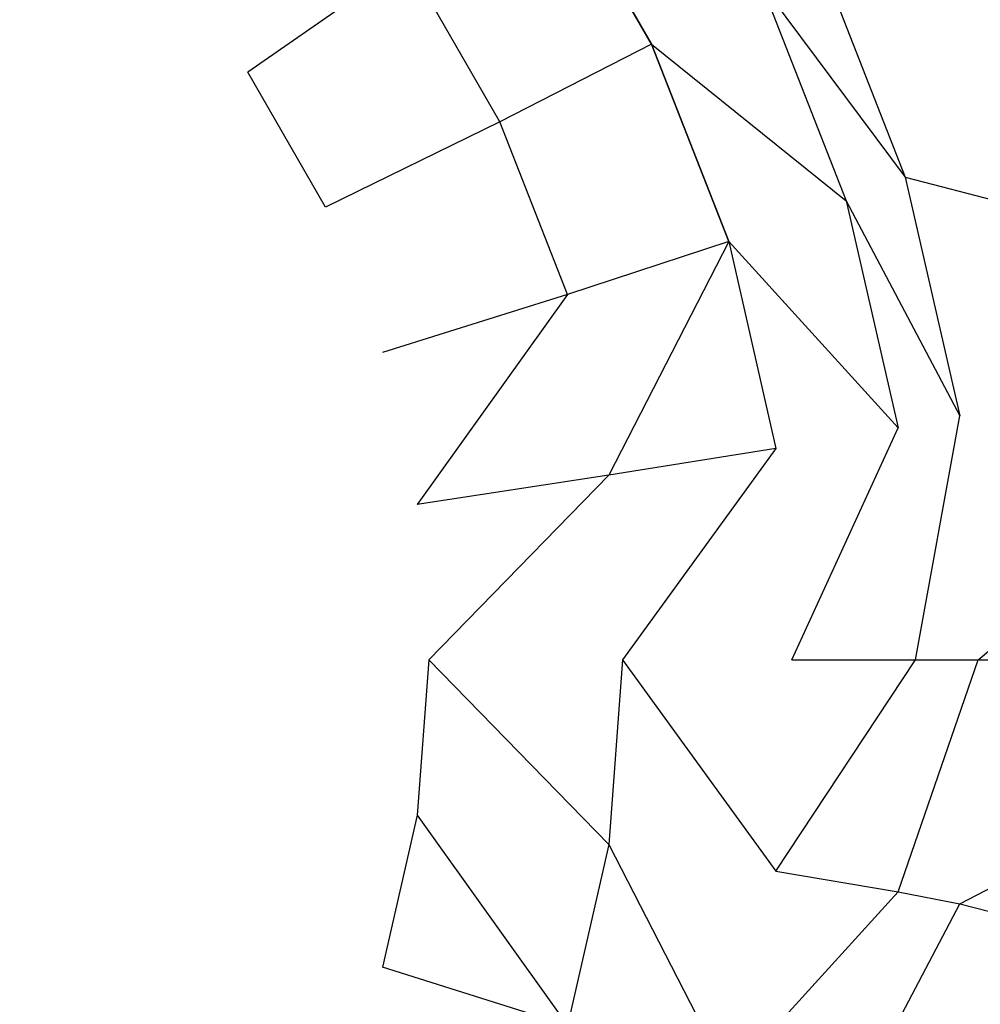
# Model space of a CAD drawing. Extents: x 0 to 1.7, y -0.7 to 0.
# Tile 8 of 12: x 1.43 to 1.55, y -0.39 to -0.27. Entities that reach past the tile are written whole.
import ezdxf

# ---------------------------------------------------------------- set-up
doc = ezdxf.new("R2010")
doc.units = 0
doc.layers.add('L10_WANNE_BA177CAS2V__0___REPLA', color=7, linetype='CONTINUOUS')
doc.layers.add('L8_WANNE_BA177CAS2V__2___REPLAC', color=7, linetype='CONTINUOUS')

msp = doc.modelspace()

# ---------------------------------------------------------------- linework, layer by layer
at = {"layer": 'L10_WANNE_BA177CAS2V__0___REPLA', "color": 8}
for points, invisible_edges in [([(1.520392, -0.265455, 0.035911), (1.538423, -0.289593, 0.059301), (1.527223, -0.261086, 0.059227), (1.520392, -0.265455, 0.035911)], 14), ([(1.590325, -0.262288, 0.440117), (1.527223, -0.261086, 0.059227), (1.538423, -0.289593, 0.059301), (1.590325, -0.262288, 0.440117)], 13), ([(1.538423, -0.289593, 0.059301), (1.600221, -0.305652, 0.440109), (1.590325, -0.262288, 0.440117), (1.538423, -0.289593, 0.059301)], 14), ([(1.538423, -0.289593, 0.059301), (1.520392, -0.265455, 0.035911), (1.531037, -0.292564, 0.035976), (1.538423, -0.289593, 0.059301)], 13), ([(1.531037, -0.292564, 0.035976), (1.545246, -0.319457, 0.059346), (1.538423, -0.289593, 0.059301), (1.531037, -0.292564, 0.035976)], 14), ([(1.600221, -0.305652, 0.440109), (1.538423, -0.289593, 0.059301), (1.545246, -0.319457, 0.059346), (1.600221, -0.305652, 0.440109)], 13), ([(1.545246, -0.319457, 0.059346), (1.531037, -0.292564, 0.035976), (1.537521, -0.320959, 0.036016), (1.545246, -0.319457, 0.059346)], 13), ([(1.547538, -0.350006, 0.059361), (1.600221, -0.305652, 0.440109), (1.545246, -0.319457, 0.059346), (1.547538, -0.350006, 0.059361)], 14), ([(1.600221, -0.305652, 0.440109), (1.547538, -0.350006, 0.059361), (1.603545, -0.350006, 0.440106), (1.600221, -0.305652, 0.440109)], 13), ([(1.539698, -0.350006, 0.036029), (1.545246, -0.319457, 0.059346), (1.537521, -0.320959, 0.036016), (1.539698, -0.350006, 0.036029)], 14), ([(1.545246, -0.319457, 0.059346), (1.539698, -0.350006, 0.036029), (1.547538, -0.350006, 0.059361), (1.545246, -0.319457, 0.059346)], 13), ([(1.547538, -0.350006, 0.059361), (1.537521, -0.379052, 0.036016), (1.545246, -0.380555, 0.059346), (1.547538, -0.350006, 0.059361)], 13), ([(1.537521, -0.379052, 0.036016), (1.547538, -0.350006, 0.059361), (1.539698, -0.350006, 0.036029), (1.537521, -0.379052, 0.036016)], 14), ([(1.603545, -0.350006, 0.440106), (1.545246, -0.380555, 0.059346), (1.600221, -0.39436, 0.440109), (1.603545, -0.350006, 0.440106)], 13), ([(1.545246, -0.380555, 0.059346), (1.603545, -0.350006, 0.440106), (1.547538, -0.350006, 0.059361), (1.545246, -0.380555, 0.059346)], 14), ([(1.531037, -0.407448, 0.035976), (1.545246, -0.380555, 0.059346), (1.537521, -0.379052, 0.036016), (1.531037, -0.407448, 0.035976)], 14), ([(1.545246, -0.380555, 0.059346), (1.531037, -0.407448, 0.035976), (1.538423, -0.410418, 0.059301), (1.545246, -0.380555, 0.059346)], 13), ([(1.538423, -0.410418, 0.059301), (1.600221, -0.39436, 0.440109), (1.545246, -0.380555, 0.059346), (1.538423, -0.410418, 0.059301)], 14)]:
    msp.add_3dface(points, dxfattribs=dict(at, invisible_edges=invisible_edges))
at = {"layer": 'L8_WANNE_BA177CAS2V__2___REPLAC', "color": 8}
for points, invisible_edges in [([(1.41354, -0.236961), (1.41354, -0.463051), (1.429659, -0.452061), (1.41354, -0.236961)], 15), ([(1.41354, -0.236961), (1.429659, -0.452061), (1.429659, -0.247951), (1.41354, -0.236961)], 15), ([(1.461674, -0.244401, 0.00431), (1.44396, -0.261221), (1.456124, -0.276474), (1.461674, -0.244401, 0.00431)], 14), ([(1.476116, -0.26256, 0.004327), (1.461674, -0.244401, 0.00431), (1.456124, -0.276474), (1.476116, -0.26256, 0.004327)], 14), ([(1.429659, -0.247951), (1.429659, -0.452061), (1.44396, -0.438791), (1.429659, -0.247951)], 15), ([(1.429659, -0.247951), (1.44396, -0.438791), (1.44396, -0.261221), (1.429659, -0.247951)], 15), ([(1.49339, -0.249967, 0.016778), (1.476116, -0.26256, 0.004327), (1.487694, -0.282663, 0.004341), (1.49339, -0.249967, 0.016778)], 14), ([(1.506648, -0.272957, 0.016828), (1.49339, -0.249967, 0.016778), (1.487694, -0.282663, 0.004341), (1.506648, -0.272957, 0.016828)], 14), ([(1.520392, -0.265455, 0.035911), (1.49339, -0.249967, 0.016778), (1.506648, -0.272957, 0.016828), (1.520392, -0.265455, 0.035911)], 13), ([(1.44396, -0.261221), (1.44396, -0.438791), (1.456124, -0.423538), (1.44396, -0.261221)], 15), ([(1.44396, -0.261221), (1.456124, -0.423538), (1.456124, -0.276474), (1.44396, -0.261221)], 15), ([(1.476116, -0.26256, 0.004327), (1.456124, -0.276474), (1.465879, -0.29337), (1.476116, -0.26256, 0.004327)], 14), ([(1.487694, -0.282663, 0.004341), (1.476116, -0.26256, 0.004327), (1.465879, -0.29337), (1.487694, -0.282663, 0.004341)], 14), ([(1.506648, -0.272957, 0.016828), (1.531037, -0.292564, 0.035976), (1.520392, -0.265455, 0.035911), (1.506648, -0.272957, 0.016828)], 14), ([(1.506648, -0.272957, 0.016828), (1.487694, -0.282663, 0.004341), (1.496151, -0.304263, 0.004352), (1.506648, -0.272957, 0.016828)], 14), ([(1.516334, -0.297666, 0.016865), (1.506648, -0.272957, 0.016828), (1.496151, -0.304263, 0.004352), (1.516334, -0.297666, 0.016865)], 14), ([(1.531037, -0.292564, 0.035976), (1.506648, -0.272957, 0.016828), (1.516334, -0.297666, 0.016865), (1.531037, -0.292564, 0.035976)], 13), ([(1.456124, -0.276474), (1.456124, -0.423538), (1.465879, -0.406642), (1.456124, -0.276474)], 15), ([(1.456124, -0.276474), (1.465879, -0.406642), (1.465879, -0.29337), (1.456124, -0.276474)], 11), ([(1.487694, -0.282663, 0.004341), (1.465879, -0.29337), (1.473007, -0.311531), (1.487694, -0.282663, 0.004341)], 14), ([(1.496151, -0.304263, 0.004352), (1.487694, -0.282663, 0.004341), (1.473007, -0.311531), (1.496151, -0.304263, 0.004352)], 14), ([(1.516334, -0.297666, 0.016865), (1.537521, -0.320959, 0.036016), (1.531037, -0.292564, 0.035976), (1.516334, -0.297666, 0.016865)], 14), ([(1.465879, -0.29337), (1.465879, -0.406642), (1.473007, -0.388481), (1.465879, -0.29337)], 15), ([(1.465879, -0.29337), (1.473007, -0.388481), (1.473007, -0.311531), (1.465879, -0.29337)], 15), ([(1.501301, -0.326877, 0.004358), (1.516334, -0.297666, 0.016865), (1.496151, -0.304263, 0.004352), (1.501301, -0.326877, 0.004358)], 13), ([(1.516334, -0.297666, 0.016865), (1.501301, -0.326877, 0.004358), (1.522234, -0.323541, 0.016887), (1.516334, -0.297666, 0.016865)], 14), ([(1.537521, -0.320959, 0.036016), (1.516334, -0.297666, 0.016865), (1.522234, -0.323541, 0.016887), (1.537521, -0.320959, 0.036016)], 13), ([(1.477348, -0.330551), (1.496151, -0.304263, 0.004352), (1.473007, -0.311531), (1.477348, -0.330551)], 13), ([(1.496151, -0.304263, 0.004352), (1.477348, -0.330551), (1.501301, -0.326877, 0.004358), (1.496151, -0.304263, 0.004352)], 14), ([(1.473007, -0.311531), (1.473007, -0.388481), (1.477348, -0.369461), (1.473007, -0.311531)], 15), ([(1.473007, -0.311531), (1.477348, -0.369461), (1.477348, -0.330551), (1.473007, -0.311531)], 15), ([(1.524215, -0.350006, 0.016895), (1.537521, -0.320959, 0.036016), (1.522234, -0.323541, 0.016887), (1.524215, -0.350006, 0.016895)], 14), ([(1.537521, -0.320959, 0.036016), (1.524215, -0.350006, 0.016895), (1.539698, -0.350006, 0.036029), (1.537521, -0.320959, 0.036016)], 13), ([(1.503031, -0.350006, 0.00436), (1.522234, -0.323541, 0.016887), (1.501301, -0.326877, 0.004358), (1.503031, -0.350006, 0.00436)], 13), ([(1.522234, -0.323541, 0.016887), (1.503031, -0.350006, 0.00436), (1.524215, -0.350006, 0.016895), (1.522234, -0.323541, 0.016887)], 14), ([(1.478806, -0.350006), (1.501301, -0.326877, 0.004358), (1.477348, -0.330551), (1.478806, -0.350006)], 13), ([(1.501301, -0.326877, 0.004358), (1.478806, -0.350006), (1.503031, -0.350006, 0.00436), (1.501301, -0.326877, 0.004358)], 14), ([(1.477348, -0.330551), (1.477348, -0.369461), (1.478806, -0.350006), (1.477348, -0.330551)], 15), ([(1.501301, -0.373134, 0.004358), (1.478806, -0.350006), (1.477348, -0.369461), (1.501301, -0.373134, 0.004358)], 13), ([(1.478806, -0.350006), (1.501301, -0.373134, 0.004358), (1.503031, -0.350006, 0.00436), (1.478806, -0.350006)], 14), ([(1.522234, -0.376471, 0.016887), (1.503031, -0.350006, 0.00436), (1.501301, -0.373134, 0.004358), (1.522234, -0.376471, 0.016887)], 13), ([(1.503031, -0.350006, 0.00436), (1.522234, -0.376471, 0.016887), (1.524215, -0.350006, 0.016895), (1.503031, -0.350006, 0.00436)], 14), ([(1.539698, -0.350006, 0.036029), (1.522234, -0.376471, 0.016887), (1.537521, -0.379052, 0.036016), (1.539698, -0.350006, 0.036029)], 13), ([(1.522234, -0.376471, 0.016887), (1.539698, -0.350006, 0.036029), (1.524215, -0.350006, 0.016895), (1.522234, -0.376471, 0.016887)], 14), ([(1.496151, -0.395749, 0.004352), (1.477348, -0.369461), (1.473007, -0.388481), (1.496151, -0.395749, 0.004352)], 13), ([(1.477348, -0.369461), (1.496151, -0.395749, 0.004352), (1.501301, -0.373134, 0.004358), (1.477348, -0.369461)], 14), ([(1.516334, -0.402346, 0.016865), (1.501301, -0.373134, 0.004358), (1.496151, -0.395749, 0.004352), (1.516334, -0.402346, 0.016865)], 13), ([(1.501301, -0.373134, 0.004358), (1.516334, -0.402346, 0.016865), (1.522234, -0.376471, 0.016887), (1.501301, -0.373134, 0.004358)], 14), ([(1.516334, -0.402346, 0.016865), (1.537521, -0.379052, 0.036016), (1.522234, -0.376471, 0.016887), (1.516334, -0.402346, 0.016865)], 14), ([(1.537521, -0.379052, 0.036016), (1.516334, -0.402346, 0.016865), (1.531037, -0.407448, 0.035976), (1.537521, -0.379052, 0.036016)], 13), ([(1.496151, -0.395749, 0.004352), (1.473007, -0.388481), (1.465879, -0.406642), (1.496151, -0.395749, 0.004352)], 14)]:
    msp.add_3dface(points, dxfattribs=dict(at, invisible_edges=invisible_edges))

doc.saveas('drawing.dxf')
